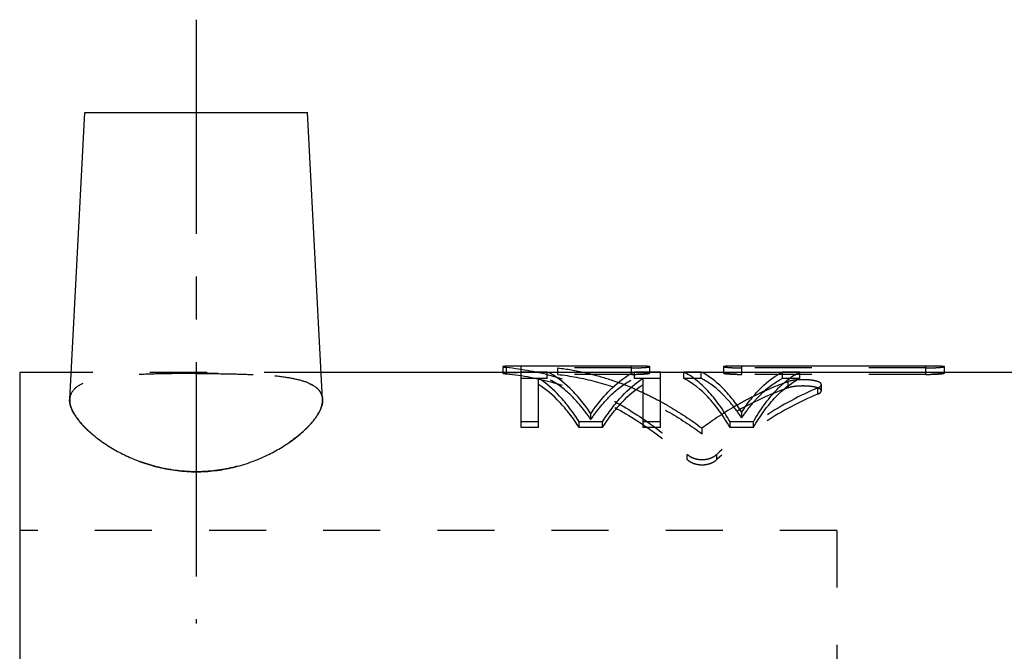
# Model space of a CAD drawing. Header units: millimetres. Extents: x 231 to 332, y 182 to 250.
# Tile 37 of 38: x 236 to 289, y 216 to 250. Entities that reach past the tile are written whole.
import ezdxf

# ---------------------------------------------------------------- set-up
doc = ezdxf.new("R2010")
doc.units = ezdxf.units.MM
doc.header["$LTSCALE"] = 30.734
doc.linetypes.add('CENTER', pattern=[0.6, 0.375, -0.075, 0.075, -0.075])
doc.linetypes.add('HIDDEN', pattern=[0.2, 0.1, -0.1])
doc.layers.get('0').update_dxf_attribs({"linetype": 'CONTINUOUS'})
doc.layers.add('DEFAULT_1', color=7, linetype='CENTER')
doc.layers.add('DEFAULT_2', color=8, linetype='HIDDEN')

msp = doc.modelspace()

# ---------------------------------------------------------------- linework, layer by layer
at = {"color": 7, "linetype": 'CONTINUOUS'}
for p, q in [((238.488, 229.438), (239.296, 244.871)), ((239.297, 244.871), (251.296, 244.871)), ((252.105, 229.44), (251.296, 244.871)), ((261.806, 231.194), (261.806, 230.871)), ((262.796, 227.915), (262.796, 231.221)), ((268.74, 231.221), (262.796, 231.221)), ((268.74, 230.871), (268.74, 231.221)), ((269.73, 230.904), (269.73, 231.194)), ((273.693, 231.194), (273.693, 230.871)), ((274.683, 230.871), (274.683, 231.221)), ((284.589, 231.221), (274.683, 231.221)), ((284.589, 230.871), (284.589, 231.221)), ((285.579, 230.871), (285.579, 231.194)), ((235.796, 230.871), (235.796, 181.871)), ((238.563, 230.871), (235.796, 230.871)), ((262.796, 230.871), (252.03, 230.871)), ((264.203, 230.904), (262.796, 230.904)), ((268.829, 230.871), (264.263, 230.871)), ((270.296, 230.904), (268.89, 230.904)), ((270.296, 227.915), (270.296, 230.904)), ((271.546, 230.871), (270.296, 230.871)), ((271.546, 230.558), (271.546, 230.904)), ((272.484, 230.904), (271.546, 230.904)), ((276.801, 230.871), (272.542, 230.871)), ((277.796, 230.904), (276.859, 230.904)), ((277.796, 230.558), (277.796, 230.904)), ((317.696, 230.871), (277.796, 230.871)), ((263.734, 227.915), (263.734, 230.579)), ((269.359, 227.915), (269.359, 230.579)), ((263.734, 228.223), (262.796, 228.223)), ((265.921, 227.915), (265.921, 228.223)), ((267.171, 228.223), (265.921, 228.223)), ((267.171, 227.915), (267.171, 228.223)), ((270.296, 228.223), (269.359, 228.223)), ((274.046, 227.915), (274.046, 228.223)), ((275.296, 228.223), (274.046, 228.223)), ((275.296, 227.915), (275.296, 228.223)), ((263.734, 227.915), (262.796, 227.915)), ((267.171, 227.915), (265.921, 227.915)), ((270.296, 227.915), (269.359, 227.915)), ((275.296, 227.915), (274.046, 227.915))]:
    msp.add_line(p, q, dxfattribs=at)
for points, knots in [([(262.796, 231.221), (262.724, 231.221), (262.582, 231.221), (262.378, 231.22), (262.195, 231.219), (262.06, 231.217), (261.968, 231.214), (261.914, 231.212), (261.871, 231.209), (261.839, 231.205), (261.819, 231.202), (261.81, 231.198), (261.806, 231.196), (261.806, 231.195), (261.806, 231.194)], [0, 0, 0, 0, 0.219376, 0.427692, 0.61497, 0.772091, 0.836949, 0.891631, 0.935495, 0.968066, 0.989042, 0.995267, 0.998967, 1, 1, 1, 1]), ([(269.73, 231.194), (269.73, 231.194), (269.73, 231.196), (269.725, 231.199), (269.71, 231.203), (269.673, 231.208), (269.615, 231.212), (269.493, 231.217), (269.348, 231.219), (269.182, 231.22), (269.04, 231.221), (268.892, 231.221), (268.791, 231.221), (268.74, 231.221)], [0, 0, 0, 0, 0.000047, 0.004852, 0.014768, 0.051969, 0.112236, 0.194504, 0.417135, 0.551135, 0.695576, 0.845473, 1, 1, 1, 1]), ([(274.683, 231.221), (274.632, 231.221), (274.53, 231.221), (274.381, 231.221), (274.238, 231.22), (274.106, 231.219), (273.989, 231.218), (273.901, 231.216), (273.841, 231.213), (273.802, 231.212), (273.77, 231.21), (273.743, 231.207), (273.722, 231.205), (273.708, 231.202), (273.7, 231.2), (273.696, 231.198), (273.693, 231.196), (273.693, 231.195), (273.693, 231.194)], [0, 0, 0, 0, 0.155719, 0.30647, 0.451557, 0.585575, 0.704432, 0.806041, 0.84977, 0.888328, 0.921356, 0.948631, 0.970006, 0.985487, 0.991056, 0.995221, 0.998095, 1, 1, 1, 1]), ([(285.579, 231.194), (285.579, 231.194), (285.579, 231.196), (285.574, 231.199), (285.559, 231.203), (285.522, 231.208), (285.464, 231.212), (285.342, 231.217), (285.197, 231.219), (285.031, 231.22), (284.889, 231.221), (284.741, 231.221), (284.64, 231.221), (284.589, 231.221)], [0, 0, 0, 0, 0.000047, 0.004852, 0.014768, 0.051969, 0.112236, 0.194504, 0.417135, 0.551135, 0.695576, 0.845473, 1, 1, 1, 1]), ([(266.546, 228.663), (266.373, 228.923), (266.02, 229.406), (265.284, 230.212), (264.649, 230.691), (264.203, 230.904)], [0, 0, 0, 0, 0.286476, 0.547074, 1, 1, 1, 1]), ([(266.546, 228.663), (266.72, 228.923), (267.073, 229.406), (267.808, 230.212), (268.444, 230.691), (268.89, 230.904)], [0, 0, 0, 0, 0.286476, 0.547074, 1, 1, 1, 1]), ([(274.046, 228.223), (273.865, 228.537), (273.496, 229.119), (272.882, 229.883), (272.243, 230.484), (271.779, 230.787), (271.546, 230.904)], [0, 0, 0, 0, 0.29318, 0.555645, 0.78986, 1, 1, 1, 1]), ([(274.671, 228.746), (274.509, 228.995), (274.179, 229.458), (273.494, 230.232), (272.901, 230.695), (272.484, 230.904)], [0, 0, 0, 0, 0.28766, 0.548682, 1, 1, 1, 1]), ([(274.671, 228.746), (274.834, 228.995), (275.164, 229.458), (275.849, 230.232), (276.441, 230.695), (276.859, 230.904)], [0, 0, 0, 0, 0.28766, 0.548682, 1, 1, 1, 1]), ([(275.296, 228.223), (275.477, 228.537), (275.847, 229.119), (276.46, 229.883), (277.1, 230.484), (277.564, 230.787), (277.796, 230.904)], [0, 0, 0, 0, 0.29318, 0.555645, 0.78986, 1, 1, 1, 1]), ([(265.921, 228.223), (265.758, 228.478), (265.426, 228.957), (264.736, 229.785), (264.15, 230.308), (263.734, 230.579)], [0, 0, 0, 0, 0.280519, 0.539862, 1, 1, 1, 1]), ([(265.921, 227.915), (265.758, 228.167), (265.426, 228.639), (264.735, 229.457), (264.149, 229.971), (263.734, 230.238)], [0, 0, 0, 0, 0.279975, 0.539132, 1, 1, 1, 1]), ([(267.171, 228.223), (267.334, 228.478), (267.667, 228.957), (268.357, 229.785), (268.943, 230.308), (269.359, 230.579)], [0, 0, 0, 0, 0.280519, 0.539862, 1, 1, 1, 1]), ([(267.171, 227.915), (267.334, 228.167), (267.667, 228.639), (268.358, 229.457), (268.944, 229.971), (269.359, 230.238)], [0, 0, 0, 0, 0.279975, 0.539132, 1, 1, 1, 1]), ([(274.046, 227.915), (273.865, 228.225), (273.495, 228.8), (272.721, 229.75), (272.035, 230.317), (271.546, 230.558)], [0, 0, 0, 0, 0.292963, 0.555634, 1, 1, 1, 1]), ([(275.296, 227.915), (275.478, 228.225), (275.848, 228.8), (276.621, 229.75), (277.308, 230.317), (277.796, 230.558)], [0, 0, 0, 0, 0.292963, 0.555634, 1, 1, 1, 1]), ([(238.487, 229.441), (238.477, 229.282), (238.564, 228.907), (238.894, 228.362), (239.413, 227.792), (240.063, 227.254), (240.78, 226.782), (241.54, 226.379), (242.367, 226.035), (243.285, 225.758), (244.275, 225.577), (244.956, 225.536), (245.296, 225.536)], [0, 0, 0, 0, 0.056795, 0.133252, 0.226964, 0.331856, 0.435154, 0.534435, 0.640034, 0.755836, 0.878013, 1, 1, 1, 1]), ([(245.296, 225.536), (245.631, 225.536), (246.303, 225.576), (247.279, 225.752), (248.189, 226.022), (249.009, 226.359), (249.762, 226.753), (250.476, 227.215), (251.129, 227.745), (251.662, 228.313), (252.013, 228.87), (252.116, 229.263), (252.105, 229.438), (252.105, 229.441)], [0, 0, 0, 0, 0.120129, 0.240521, 0.355115, 0.45991, 0.558043, 0.659663, 0.764259, 0.859281, 0.937568, 0.99912, 1, 1, 1, 1])]:
    msp.add_open_spline(points, degree=3, knots=knots, dxfattribs=at)
at = {"layer": 'DEFAULT_1', "color": 2, "linetype": 'CENTER'}
msp.add_line((245.296, 249.871), (245.296, 217.371), dxfattribs=at)
at = {"layer": 'DEFAULT_2', "color": 8, "linetype": 'HIDDEN'}
for p, q in [((262.003, 230.81), (262.003, 231.159)), ((264.774, 230.778), (264.774, 231.127)), ((268.74, 231.127), (264.774, 231.127)), ((284.589, 231.127), (274.683, 231.127)), ((252.03, 230.871), (238.563, 230.871)), ((261.806, 230.871), (261.806, 230.845)), ((264.263, 230.871), (262.796, 230.871)), ((264.203, 230.558), (264.203, 230.904)), ((268.74, 230.778), (264.774, 230.778)), ((268.74, 230.778), (268.74, 230.871)), ((270.296, 230.871), (268.829, 230.871)), ((268.89, 230.558), (268.89, 230.904)), ((269.73, 230.845), (269.73, 230.904)), ((272.542, 230.871), (271.546, 230.871)), ((272.484, 230.558), (272.484, 230.904)), ((273.693, 230.871), (273.693, 230.845)), ((274.683, 230.778), (274.683, 230.871)), ((284.589, 230.778), (274.683, 230.778)), ((277.796, 230.871), (276.801, 230.871)), ((276.859, 230.558), (276.859, 230.904)), ((284.589, 230.778), (284.589, 230.871)), ((285.579, 230.845), (285.579, 230.871)), ((264.203, 230.558), (262.796, 230.558)), ((270.296, 230.558), (268.89, 230.558)), ((272.484, 230.558), (271.546, 230.558)), ((277.796, 230.558), (276.859, 230.558)), ((277.174, 230.054), (277.174, 230.392)), ((278.957, 229.892), (278.957, 230.228)), ((278.759, 229.714), (278.759, 230.048)), ((266.546, 228.349), (266.546, 228.663)), ((274.671, 228.431), (274.671, 228.746)), ((272.533, 227.577), (272.533, 227.88)), ((271.739, 226.19), (271.739, 226.473)), ((273.325, 226.19), (273.325, 226.473)), ((279.796, 222.371), (235.796, 222.371)), ((279.796, 222.371), (279.796, 190.371))]:
    msp.add_line(p, q, dxfattribs=at)
for points, knots in [([(261.806, 231.194), (261.806, 231.194), (261.807, 231.192), (261.811, 231.189), (261.817, 231.187), (261.826, 231.184), (261.839, 231.181), (261.861, 231.176), (261.896, 231.171), (261.946, 231.165), (261.983, 231.161), (262.003, 231.159)], [0, 0, 0, 0, 0.007952, 0.029317, 0.063812, 0.112476, 0.175571, 0.252865, 0.448497, 0.697053, 1, 1, 1, 1]), ([(262.003, 231.159), (262.864, 231.076), (264.601, 230.74), (267.121, 229.768), (269.542, 228.342), (271.026, 227.137), (271.739, 226.473)], [0, 0, 0, 0, 0.236032, 0.479966, 0.734186, 1, 1, 1, 1]), ([(268.74, 231.127), (268.791, 231.127), (268.893, 231.128), (269.043, 231.131), (269.185, 231.136), (269.317, 231.142), (269.434, 231.15), (269.522, 231.157), (269.582, 231.164), (269.621, 231.168), (269.653, 231.173), (269.68, 231.177), (269.701, 231.182), (269.715, 231.185), (269.723, 231.188), (269.727, 231.19), (269.73, 231.192), (269.73, 231.194), (269.73, 231.194)], [0, 0, 0, 0, 0.155376, 0.305788, 0.450568, 0.584352, 0.70307, 0.804668, 0.848443, 0.887086, 0.920244, 0.947696, 0.969289, 0.985024, 0.990729, 0.99503, 0.998024, 1, 1, 1, 1]), ([(273.693, 231.194), (273.693, 231.194), (273.693, 231.193), (273.698, 231.189), (273.713, 231.183), (273.75, 231.176), (273.809, 231.167), (273.929, 231.154), (274.074, 231.144), (274.24, 231.136), (274.381, 231.131), (274.53, 231.128), (274.632, 231.127), (274.683, 231.127)], [0, 0, 0, 0, 0.000064, 0.005081, 0.015286, 0.053053, 0.113802, 0.196264, 0.418015, 0.551242, 0.695043, 0.844926, 1, 1, 1, 1]), ([(284.589, 231.127), (284.64, 231.127), (284.742, 231.128), (284.892, 231.131), (285.034, 231.136), (285.166, 231.142), (285.283, 231.15), (285.371, 231.157), (285.432, 231.164), (285.47, 231.168), (285.502, 231.173), (285.529, 231.177), (285.55, 231.182), (285.564, 231.185), (285.572, 231.188), (285.576, 231.19), (285.579, 231.192), (285.579, 231.194), (285.579, 231.194)], [0, 0, 0, 0, 0.155376, 0.305788, 0.450568, 0.584352, 0.70307, 0.804668, 0.848443, 0.887086, 0.920244, 0.947696, 0.969289, 0.985024, 0.990729, 0.99503, 0.998024, 1, 1, 1, 1]), ([(245.296, 230.825), (244.858, 230.825), (243.996, 230.82), (242.745, 230.794), (241.591, 230.74), (240.576, 230.644), (239.732, 230.49), (239.084, 230.264), (238.627, 229.933), (238.5, 229.607), (238.488, 229.45), (238.487, 229.441)], [0, 0, 0, 0, 0.180164, 0.353638, 0.513691, 0.654589, 0.77217, 0.864734, 0.935432, 0.996328, 1, 1, 1, 1]), ([(245.296, 230.825), (245.732, 230.825), (246.589, 230.82), (247.832, 230.794), (248.982, 230.741), (249.994, 230.647), (250.838, 230.496), (251.488, 230.273), (251.95, 229.95), (252.09, 229.622), (252.105, 229.457), (252.106, 229.441)], [0, 0, 0, 0, 0.179058, 0.351524, 0.510781, 0.651312, 0.768854, 0.861676, 0.932529, 0.993171, 1, 1, 1, 1]), ([(252.105, 229.441), (252.095, 229.588), (251.987, 229.908), (251.539, 230.25), (250.894, 230.482), (250.051, 230.64), (249.032, 230.738), (247.869, 230.793), (246.608, 230.82), (245.739, 230.825), (245.296, 230.825)], [0, 0, 0, 0, 0.060388, 0.130746, 0.222852, 0.340509, 0.481999, 0.643246, 0.81825, 1, 1, 1, 1]), ([(262.796, 230.871), (262.724, 230.871), (262.582, 230.871), (262.378, 230.87), (262.195, 230.869), (262.06, 230.867), (261.968, 230.864), (261.914, 230.862), (261.871, 230.859), (261.839, 230.855), (261.819, 230.852), (261.81, 230.849), (261.806, 230.847), (261.806, 230.845), (261.806, 230.845)], [0, 0, 0, 0, 0.219393, 0.427724, 0.615017, 0.772149, 0.837011, 0.891695, 0.93556, 0.968127, 0.989092, 0.995304, 0.998982, 1, 1, 1, 1]), ([(261.806, 230.845), (261.806, 230.844), (261.807, 230.842), (261.811, 230.84), (261.817, 230.837), (261.826, 230.834), (261.839, 230.831), (261.861, 230.827), (261.896, 230.822), (261.946, 230.815), (261.983, 230.812), (262.003, 230.81)], [0, 0, 0, 0, 0.007847, 0.029106, 0.063542, 0.112177, 0.175262, 0.252562, 0.448248, 0.696906, 1, 1, 1, 1]), ([(262.003, 230.81), (262.863, 230.728), (264.599, 230.397), (267.119, 229.44), (269.539, 228.034), (271.025, 226.845), (271.739, 226.19)], [0, 0, 0, 0, 0.236609, 0.480823, 0.73488, 1, 1, 1, 1]), ([(264.774, 230.778), (265.448, 230.7), (266.802, 230.441), (268.785, 229.769), (270.719, 228.816), (271.939, 228.017), (272.533, 227.577)], [0, 0, 0, 0, 0.239835, 0.485522, 0.73857, 1, 1, 1, 1]), ([(266.225, 230.877), (266.408, 230.835), (267.016, 230.685), (267.613, 230.497), (268.024, 230.348)], [0, 0, 0, 0, 0.300896, 1, 1, 1, 1]), ([(269.73, 230.845), (269.73, 230.845), (269.73, 230.846), (269.725, 230.85), (269.71, 230.854), (269.673, 230.859), (269.615, 230.862), (269.493, 230.867), (269.348, 230.869), (269.182, 230.87), (269.04, 230.871), (268.892, 230.871), (268.791, 230.871), (268.74, 230.871)], [0, 0, 0, 0, 0.000046, 0.004813, 0.014714, 0.051906, 0.112172, 0.194444, 0.417091, 0.551101, 0.695553, 0.845461, 1, 1, 1, 1]), ([(268.74, 230.778), (268.791, 230.778), (268.893, 230.779), (269.043, 230.782), (269.185, 230.787), (269.317, 230.793), (269.434, 230.801), (269.522, 230.808), (269.582, 230.815), (269.621, 230.819), (269.653, 230.824), (269.68, 230.828), (269.701, 230.832), (269.715, 230.836), (269.723, 230.839), (269.727, 230.841), (269.73, 230.842), (269.73, 230.844), (269.73, 230.845)], [0, 0, 0, 0, 0.1554, 0.305834, 0.450633, 0.584433, 0.703162, 0.804765, 0.84854, 0.88718, 0.920335, 0.94778, 0.969364, 0.985086, 0.990781, 0.99507, 0.998047, 1, 1, 1, 1]), ([(274.683, 230.871), (274.632, 230.871), (274.53, 230.871), (274.381, 230.871), (274.238, 230.87), (274.106, 230.869), (273.989, 230.868), (273.901, 230.866), (273.841, 230.864), (273.802, 230.862), (273.77, 230.86), (273.743, 230.857), (273.722, 230.855), (273.708, 230.852), (273.7, 230.85), (273.696, 230.848), (273.693, 230.847), (273.693, 230.845), (273.693, 230.845)], [0, 0, 0, 0, 0.155731, 0.306493, 0.45159, 0.585619, 0.704484, 0.8061, 0.849832, 0.888391, 0.92142, 0.948694, 0.970065, 0.985539, 0.991102, 0.995257, 0.998117, 1, 1, 1, 1]), ([(273.693, 230.845), (273.693, 230.845), (273.693, 230.843), (273.698, 230.839), (273.713, 230.834), (273.75, 230.826), (273.809, 230.818), (273.929, 230.805), (274.074, 230.795), (274.24, 230.787), (274.381, 230.782), (274.53, 230.779), (274.632, 230.778), (274.683, 230.778)], [0, 0, 0, 0, 0.000062, 0.005038, 0.015222, 0.052966, 0.113706, 0.196166, 0.417934, 0.551176, 0.694997, 0.844902, 1, 1, 1, 1]), ([(285.579, 230.845), (285.579, 230.845), (285.579, 230.846), (285.574, 230.85), (285.559, 230.854), (285.522, 230.859), (285.464, 230.862), (285.342, 230.867), (285.197, 230.869), (285.031, 230.87), (284.889, 230.871), (284.741, 230.871), (284.64, 230.871), (284.589, 230.871)], [0, 0, 0, 0, 0.000046, 0.004813, 0.014714, 0.051906, 0.112172, 0.194444, 0.417091, 0.551101, 0.695553, 0.845461, 1, 1, 1, 1]), ([(284.589, 230.778), (284.64, 230.778), (284.742, 230.779), (284.892, 230.782), (285.034, 230.787), (285.166, 230.793), (285.283, 230.801), (285.371, 230.808), (285.432, 230.815), (285.47, 230.819), (285.502, 230.824), (285.529, 230.828), (285.55, 230.832), (285.564, 230.836), (285.572, 230.839), (285.576, 230.841), (285.579, 230.842), (285.579, 230.844), (285.579, 230.845)], [0, 0, 0, 0, 0.1554, 0.305834, 0.450633, 0.584433, 0.703162, 0.804765, 0.84854, 0.88718, 0.920335, 0.94778, 0.969364, 0.985086, 0.990781, 0.99507, 0.998047, 1, 1, 1, 1]), ([(266.546, 228.349), (266.373, 228.605), (266.019, 229.082), (265.283, 229.878), (264.648, 230.349), (264.203, 230.558)], [0, 0, 0, 0, 0.28579, 0.54616, 1, 1, 1, 1]), ([(266.546, 228.349), (266.72, 228.605), (267.074, 229.082), (267.81, 229.878), (268.445, 230.349), (268.89, 230.558)], [0, 0, 0, 0, 0.28579, 0.54616, 1, 1, 1, 1]), ([(268.024, 230.348), (268.267, 230.26), (268.717, 230.084), (269.158, 229.889), (269.36, 229.795)], [0, 0, 0, 0, 0.537514, 1, 1, 1, 1]), ([(274.671, 228.431), (274.509, 228.676), (274.179, 229.133), (273.493, 229.897), (272.9, 230.353), (272.484, 230.558)], [0, 0, 0, 0, 0.286983, 0.547778, 1, 1, 1, 1]), ([(274.671, 228.431), (274.834, 228.676), (275.164, 229.133), (275.85, 229.897), (276.442, 230.353), (276.859, 230.558)], [0, 0, 0, 0, 0.286983, 0.547778, 1, 1, 1, 1]), ([(277.729, 230.486), (277.71, 230.485), (277.642, 230.48), (277.53, 230.469), (277.398, 230.45), (277.28, 230.425), (277.207, 230.404), (277.174, 230.392)], [0, 0, 0, 0, 0.102488, 0.358744, 0.597148, 0.810908, 1, 1, 1, 1]), ([(278.957, 229.892), (278.957, 229.906), (278.947, 229.939), (278.909, 229.98), (278.848, 230.019), (278.767, 230.053), (278.667, 230.083), (278.504, 230.118), (278.271, 230.146), (278.026, 230.155), (277.823, 230.152), (277.673, 230.144), (277.53, 230.13), (277.398, 230.111), (277.28, 230.086), (277.207, 230.065), (277.174, 230.054)], [0, 0, 0, 0, 0.022545, 0.05171, 0.089374, 0.13641, 0.192232, 0.256212, 0.40406, 0.566505, 0.6489, 0.729583, 0.80682, 0.878664, 0.943063, 1, 1, 1, 1]), ([(278.957, 230.228), (278.957, 230.242), (278.947, 230.275), (278.909, 230.318), (278.848, 230.356), (278.767, 230.391), (278.667, 230.421), (278.504, 230.457), (278.271, 230.485), (278.026, 230.495), (277.842, 230.492), (277.76, 230.488), (277.729, 230.486)], [0, 0, 0, 0, 0.032654, 0.07469, 0.12876, 0.196142, 0.276025, 0.367529, 0.578891, 0.811071, 0.928836, 1, 1, 1, 1]), ([(278.759, 230.048), (278.787, 230.06), (278.838, 230.084), (278.901, 230.128), (278.944, 230.173), (278.957, 230.21), (278.957, 230.227), (278.957, 230.228)], [0, 0, 0, 0, 0.33345, 0.602716, 0.816945, 0.988825, 1, 1, 1, 1]), ([(277.174, 230.054), (276.359, 229.771), (274.744, 229.057), (273.255, 228.109), (272.533, 227.577)], [0, 0, 0, 0, 0.490366, 1, 1, 1, 1]), ([(278.759, 230.048), (277.781, 229.636), (275.856, 228.591), (274.143, 227.231), (273.325, 226.473)], [0, 0, 0, 0, 0.487411, 1, 1, 1, 1]), ([(278.759, 229.714), (277.782, 229.309), (275.859, 228.28), (274.143, 226.938), (273.325, 226.19)], [0, 0, 0, 0, 0.487971, 1, 1, 1, 1]), ([(275.29, 229.591), (275.127, 229.509), (274.833, 229.356), (274.544, 229.194), (274.414, 229.12)], [0, 0, 0, 0, 0.550119, 1, 1, 1, 1]), ([(278.759, 229.714), (278.787, 229.726), (278.838, 229.75), (278.901, 229.793), (278.943, 229.838), (278.957, 229.874), (278.957, 229.891), (278.957, 229.892)], [0, 0, 0, 0, 0.334645, 0.604345, 0.818173, 0.988921, 1, 1, 1, 1]), ([(245.296, 225.536), (244.959, 225.536), (244.283, 225.577), (243.299, 225.755), (242.384, 226.029), (241.56, 226.37), (240.804, 226.768), (240.089, 227.235), (239.437, 227.769), (238.91, 228.34), (238.57, 228.892), (238.477, 229.276), (238.487, 229.441)], [0, 0, 0, 0, 0.121031, 0.242362, 0.357756, 0.463103, 0.561672, 0.663877, 0.76871, 0.863418, 0.941118, 1, 1, 1, 1]), ([(252.106, 229.441), (252.114, 229.292), (252.036, 228.927), (251.719, 228.388), (251.206, 227.817), (250.558, 227.274), (249.84, 226.798), (249.077, 226.391), (248.247, 226.042), (247.322, 225.761), (246.326, 225.578), (245.639, 225.536), (245.296, 225.536)], [0, 0, 0, 0, 0.053338, 0.129177, 0.222534, 0.327595, 0.431473, 0.531207, 0.637352, 0.753956, 0.877093, 1, 1, 1, 1]), ([(270.298, 229.32), (270.425, 229.251), (271.199, 228.817), (271.94, 228.325), (272.533, 227.88)], [0, 0, 0, 0, 0.162644, 1, 1, 1, 1]), ([(271.739, 226.473), (271.772, 226.443), (271.845, 226.386), (271.966, 226.316), (272.098, 226.261), (272.238, 226.221), (272.383, 226.197), (272.58, 226.186), (272.777, 226.207), (272.966, 226.26), (273.098, 226.315), (273.219, 226.385), (273.292, 226.442), (273.325, 226.473)], [0, 0, 0, 0, 0.079123, 0.160183, 0.243581, 0.328398, 0.413471, 0.499087, 0.671462, 0.756736, 0.84029, 0.921218, 1, 1, 1, 1]), ([(271.739, 226.19), (271.772, 226.16), (271.845, 226.104), (271.966, 226.035), (272.098, 225.981), (272.238, 225.942), (272.383, 225.918), (272.579, 225.907), (272.777, 225.928), (272.965, 225.98), (273.098, 226.035), (273.219, 226.103), (273.292, 226.159), (273.325, 226.19)], [0, 0, 0, 0, 0.078853, 0.159791, 0.243182, 0.328082, 0.413295, 0.49908, 0.671774, 0.757131, 0.840679, 0.921485, 1, 1, 1, 1])]:
    msp.add_open_spline(points, degree=3, knots=knots, dxfattribs=at)
for points in [[(264.774, 231.127), (265.261, 231.069), (265.746, 230.985), (266.225, 230.877)], [(277.174, 230.392), (276.53, 230.166), (275.901, 229.897), (275.29, 229.591)], [(269.36, 229.795), (269.677, 229.646), (269.99, 229.488), (270.298, 229.32)], [(274.414, 229.12), (273.763, 228.745), (273.135, 228.33), (272.533, 227.88)]]:
    msp.add_open_spline(points, degree=3, dxfattribs=at)

doc.saveas('drawing.dxf')
